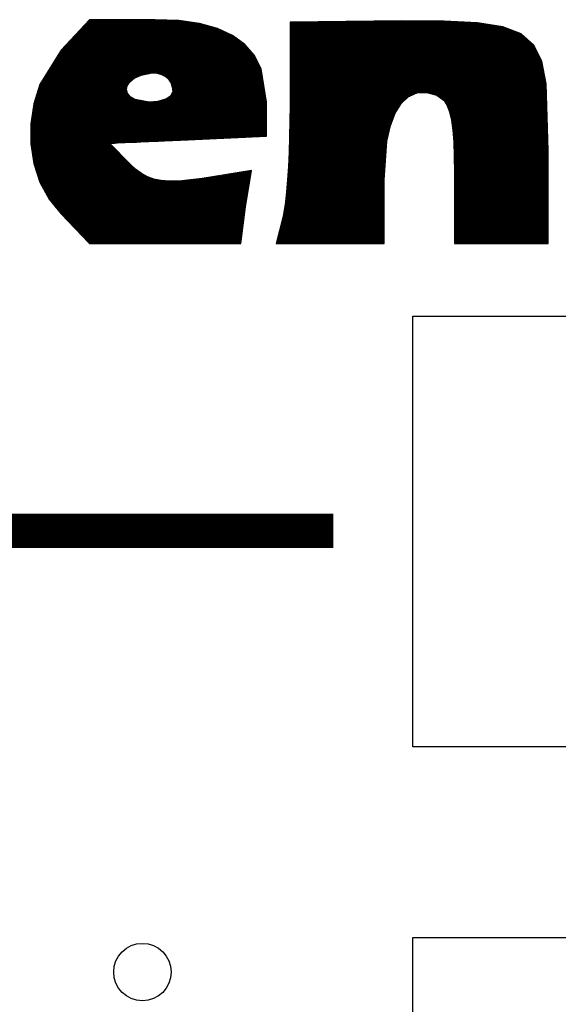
# Model space of a CAD drawing. Extents: x -59 to 351, y -56 to 231.
# Tile 11 of 28: x 29.81 to 32.2, y 29.16 to 33.52. Entities that reach past the tile are written whole.
import ezdxf

# ---------------------------------------------------------------- set-up
doc = ezdxf.new("R2010")
doc.units = 0
for name, color, linetype in [('BG_SILKSCREEN_TOP', 7, 'CONTINUOUS'), ('PG_SILKSCREEN_TOP', 7, 'CONTINUOUS'), ('PIN_TOP', 12, 'CONTINUOUS')]:
    doc.layers.add(name, color=color, linetype=linetype)

msp = doc.modelspace()

# ---------------------------------------------------------------- linework, layer by layer
at = {"layer": 'BG_SILKSCREEN_TOP'}
for points in [[(30.120285, 33.520329), (29.995597, 33.384896)], [(30.116348, 33.516062), (30.515712, 33.516062)], [(30.411166, 33.520329), (30.120285, 33.520329)], [(30.515611, 33.516062), (30.411166, 33.520329)], [(30.607508, 33.503133), (30.515611, 33.516062)], [(31.501944, 33.515122), (31.008498, 33.50989)], [(31.689726, 33.513674), (31.501944, 33.515122)], [(31.837325, 33.506435), (31.689726, 33.513674)], [(30.076445, 33.47273), (30.705603, 33.47273)], [(30.080458, 33.477048), (30.696179, 33.477048)], [(30.08442, 33.481391), (30.686756, 33.481391)], [(30.088434, 33.485734), (30.670932, 33.485734)], [(30.092396, 33.490052), (30.655133, 33.490052)], [(30.096409, 33.49437), (30.63936, 33.49437)], [(30.100372, 33.498739), (30.623586, 33.498739)], [(30.104359, 33.503057), (30.607787, 33.503057)], [(30.108373, 33.507401), (30.577282, 33.507401)], [(30.11236, 33.511719), (30.546497, 33.511719)], [(30.686832, 33.48134), (30.607508, 33.503133)], [(30.753736, 33.450606), (30.686832, 33.48134)], [(31.008498, 33.50989), (31.008498, 33.139939)], [(31.008498, 33.507401), (31.817513, 33.507401)], [(31.008498, 33.503057), (31.859322, 33.503057)], [(31.008498, 33.498739), (31.887693, 33.498739)], [(31.008498, 33.49437), (31.91604, 33.49437)], [(31.008498, 33.490052), (31.944412, 33.490052)], [(31.008498, 33.485734), (31.958839, 33.485734)], [(31.008498, 33.481391), (31.970142, 33.481391)], [(31.008498, 33.477048), (31.981419, 33.477048)], [(31.008498, 33.47273), (31.992748, 33.47273)], [(31.179922, 33.511719), (31.729096, 33.511719)], [(31.949568, 33.489265), (31.837325, 33.506435)], [(32.03128, 33.457947), (31.949568, 33.489265)], [(30.036541, 33.429397), (30.782692, 33.429397)], [(30.040555, 33.433715), (30.776799, 33.433715)], [(30.044542, 33.438059), (30.770881, 33.438059)], [(30.04853, 33.442377), (30.764937, 33.442377)], [(30.052518, 33.44672), (30.759019, 33.44672)], [(30.05648, 33.451063), (30.752745, 33.451063)], [(30.060494, 33.455381), (30.743296, 33.455381)], [(30.064481, 33.459699), (30.733898, 33.459699)], [(30.068469, 33.464068), (30.72445, 33.464068)], [(30.072432, 33.468386), (30.715052, 33.468386)], [(30.808295, 33.410652), (30.753736, 33.450606)], [(31.008498, 33.468386), (32.004076, 33.468386)], [(31.008498, 33.464068), (32.015405, 33.464068)], [(31.008498, 33.459699), (32.026708, 33.459699)], [(31.008498, 33.455381), (32.034201, 33.455381)], [(31.008498, 33.451063), (32.039077, 33.451063)], [(31.008498, 33.44672), (32.043954, 33.44672)], [(31.008498, 33.442377), (32.048856, 33.442377)], [(31.008498, 33.438059), (32.053733, 33.438059)], [(31.008498, 33.433715), (32.058635, 33.433715)], [(31.008498, 33.429397), (32.063512, 33.429397)], [(32.087312, 33.40829), (32.03128, 33.457947)], [(29.995597, 33.384896), (29.901388, 33.23402)], [(29.996689, 33.386039), (30.829352, 33.386039)], [(30.000651, 33.390357), (30.825669, 33.390357)], [(30.004639, 33.394726), (30.82196, 33.394726)], [(30.008652, 33.399044), (30.818226, 33.399044)], [(30.01264, 33.403388), (30.814543, 33.403388)], [(30.016602, 33.407706), (30.81081, 33.407706)], [(30.02059, 33.412049), (30.806365, 33.412049)], [(30.024603, 33.416392), (30.800472, 33.416392)], [(30.028591, 33.42071), (30.794528, 33.42071)], [(30.032579, 33.425028), (30.78861, 33.425028)], [(30.850561, 33.3613), (30.808295, 33.410652)], [(31.008498, 33.425028), (32.068389, 33.425028)], [(31.008498, 33.42071), (32.073317, 33.42071)], [(31.008498, 33.416392), (32.078219, 33.416392)], [(31.008498, 33.412049), (32.083096, 33.412049)], [(31.008498, 33.407706), (32.087591, 33.407706)], [(31.008498, 33.403388), (32.089725, 33.403388)], [(31.008498, 33.399044), (32.091833, 33.399044)], [(31.008498, 33.394726), (32.093916, 33.394726)], [(31.008498, 33.390357), (32.096075, 33.390357)], [(31.008498, 33.386039), (32.098158, 33.386039)], [(32.122491, 33.336078), (32.087312, 33.40829)], [(29.969282, 33.342707), (30.860111, 33.342707)], [(29.971949, 33.34705), (30.85785, 33.34705)], [(29.974667, 33.351368), (30.855641, 33.351368)], [(29.977385, 33.355686), (30.853431, 33.355686)], [(29.980077, 33.360055), (30.851221, 33.360055)], [(29.982795, 33.364373), (30.847944, 33.364373)], [(29.985487, 33.368717), (30.844211, 33.368717)], [(29.988205, 33.373035), (30.840528, 33.373035)], [(29.990923, 33.377378), (30.836819, 33.377378)], [(29.993615, 33.381721), (30.833085, 33.381721)], [(30.880634, 33.302499), (30.850561, 33.3613)], [(31.008498, 33.381721), (32.100291, 33.381721)], [(31.008498, 33.377378), (32.102374, 33.377378)], [(31.008498, 33.373035), (32.104482, 33.373035)], [(31.008498, 33.368717), (32.106641, 33.368717)], [(31.008498, 33.364373), (32.108724, 33.364373)], [(31.008498, 33.360055), (32.110832, 33.360055)], [(31.008498, 33.355686), (32.112941, 33.355686)], [(31.008498, 33.351368), (32.115049, 33.351368)], [(31.008498, 33.34705), (32.117182, 33.34705)], [(31.008498, 33.342707), (32.119291, 33.342707)], [(29.942206, 33.299375), (30.881142, 33.299375)], [(29.944924, 33.303693), (30.879999, 33.303693)], [(29.947616, 33.308036), (30.877789, 33.308036)], [(29.950334, 33.312379), (30.87558, 33.312379)], [(29.953001, 33.316697), (30.87337, 33.316697)], [(29.955719, 33.321015), (30.87116, 33.321015)], [(29.958411, 33.325384), (30.86895, 33.325384)], [(29.961129, 33.329702), (30.866715, 33.329702)], [(29.963872, 33.334046), (30.86448, 33.334046)], [(29.96659, 33.338364), (30.862321, 33.338364)], [(30.904612, 33.155636), (30.880634, 33.302499)], [(31.008498, 33.338364), (32.121399, 33.338364)], [(31.008498, 33.334046), (32.122923, 33.334046)], [(31.008498, 33.329702), (32.123736, 33.329702)], [(31.008498, 33.325384), (32.124574, 33.325384)], [(31.008498, 33.321015), (32.125437, 33.321015)], [(31.008498, 33.316697), (32.126276, 33.316697)], [(31.008498, 33.312379), (32.127114, 33.312379)], [(31.008498, 33.308036), (32.127927, 33.308036)], [(31.008498, 33.303693), (32.128765, 33.303693)], [(31.008498, 33.299375), (32.129628, 33.299375)], [(32.141668, 33.237043), (32.122491, 33.336078)], [(29.915129, 33.256042), (30.311674, 33.256042)], [(29.917847, 33.26036), (30.317186, 33.26036)], [(29.92054, 33.264704), (30.325365, 33.264704)], [(29.923257, 33.269022), (30.334814, 33.269022)], [(29.925975, 33.273365), (30.344262, 33.273365)], [(29.928668, 33.277708), (30.360874, 33.277708)], [(29.931385, 33.282026), (30.384293, 33.282026)], [(29.934078, 33.286344), (30.883276, 33.286344)], [(29.936796, 33.290713), (30.882565, 33.290713)], [(29.939513, 33.295031), (30.881853, 33.295031)], [(30.298365, 33.245603), (30.318939, 33.261732)], [(30.318939, 33.261732), (30.348809, 33.275448)], [(30.348809, 33.275448), (30.397958, 33.284541)], [(30.397958, 33.284541), (30.419802, 33.283144)], [(30.419802, 33.283144), (30.43936, 33.278064)], [(30.424095, 33.282026), (30.883962, 33.282026)], [(30.43936, 33.278064), (30.456276, 33.269377)], [(30.440046, 33.277708), (30.884673, 33.277708)], [(30.448479, 33.273365), (30.885384, 33.273365)], [(30.456276, 33.269377), (30.470043, 33.257287)], [(30.456632, 33.269022), (30.886095, 33.269022)], [(30.461585, 33.264704), (30.886806, 33.264704)], [(30.466538, 33.26036), (30.887518, 33.26036)], [(30.470043, 33.257287), (30.480381, 33.241996)], [(30.470881, 33.256042), (30.888203, 33.256042)], [(31.008498, 33.295031), (32.130441, 33.295031)], [(31.008498, 33.290713), (32.131279, 33.290713)], [(31.008498, 33.286344), (32.132118, 33.286344)], [(31.008498, 33.282026), (32.132981, 33.282026)], [(31.008498, 33.277708), (32.133819, 33.277708)], [(31.008498, 33.273365), (32.134632, 33.273365)], [(31.008498, 33.269022), (32.135496, 33.269022)], [(31.008498, 33.264704), (32.136334, 33.264704)], [(31.008498, 33.26036), (32.137147, 33.26036)], [(31.008498, 33.256042), (32.137985, 33.256042)], [(29.901388, 33.23402), (29.874413, 33.148499)], [(29.894657, 33.212684), (30.283988, 33.212684)], [(29.896054, 33.217002), (30.28475, 33.217002)], [(29.8974, 33.221371), (30.285487, 33.221371)], [(29.898797, 33.225689), (30.286249, 33.225689)], [(29.900143, 33.230033), (30.2879, 33.230033)], [(29.901591, 33.234351), (30.290795, 33.234351)], [(29.904309, 33.238694), (30.293716, 33.238694)], [(29.907001, 33.243037), (30.296612, 33.243037)], [(29.909719, 33.247355), (30.300574, 33.247355)], [(29.912437, 33.251673), (30.306112, 33.251673)], [(30.283633, 33.2105), (30.286681, 33.228178)], [(30.288789, 33.193558), (30.283633, 33.2105)], [(30.286681, 33.228178), (30.298365, 33.245603)], [(30.473828, 33.251673), (30.888915, 33.251673)], [(30.476749, 33.247355), (30.889626, 33.247355)], [(30.47967, 33.243037), (30.890337, 33.243037)], [(30.480381, 33.241996), (30.486807, 33.223708)], [(30.481524, 33.238694), (30.891074, 33.238694)], [(30.483073, 33.234351), (30.891759, 33.234351)], [(30.484597, 33.230033), (30.892471, 33.230033)], [(30.486121, 33.225689), (30.893182, 33.225689)], [(30.486807, 33.223708), (30.489042, 33.202524)], [(30.487061, 33.221371), (30.893868, 33.221371)], [(30.487544, 33.217002), (30.894604, 33.217002)], [(30.487976, 33.212684), (30.89529, 33.212684)], [(31.008498, 33.251673), (32.138823, 33.251673)], [(31.008498, 33.247355), (32.139687, 33.247355)], [(31.008498, 33.243037), (32.140525, 33.243037)], [(31.008498, 33.238694), (32.141338, 33.238694)], [(31.008498, 33.234351), (32.14177, 33.234351)], [(31.008498, 33.230033), (32.141897, 33.230033)], [(31.008498, 33.225689), (32.142024, 33.225689)], [(31.008498, 33.221371), (32.142176, 33.221371)], [(31.008498, 33.217002), (32.142303, 33.217002)], [(31.008498, 33.212684), (32.142455, 33.212684)], [(32.151142, 32.941997), (32.141668, 33.237043)], [(29.879671, 33.165009), (30.331283, 33.165009)], [(29.881017, 33.169352), (30.317719, 33.169352)], [(29.882389, 33.173695), (30.310277, 33.173695)], [(29.88376, 33.178013), (30.30286, 33.178013)], [(29.885107, 33.182331), (30.298593, 33.182331)], [(29.886478, 33.1867), (30.294809, 33.1867)], [(29.887824, 33.191018), (30.291024, 33.191018)], [(29.889221, 33.195362), (30.288255, 33.195362)], [(29.890568, 33.19968), (30.286935, 33.19968)], [(29.891914, 33.204023), (30.285614, 33.204023)], [(29.893311, 33.208366), (30.284293, 33.208366)], [(30.30187, 33.178598), (30.288789, 33.193558)], [(30.322545, 33.166533), (30.30187, 33.178598)], [(30.385182, 33.155636), (30.322545, 33.166533)], [(30.452009, 33.166583), (30.437506, 33.161961)], [(30.447082, 33.165009), (30.903088, 33.165009)], [(30.464582, 33.172197), (30.452009, 33.166583)], [(30.458181, 33.169352), (30.902402, 33.169352)], [(30.474818, 33.178775), (30.464582, 33.172197)], [(30.466843, 33.173695), (30.901665, 33.173695)], [(30.473625, 33.178013), (30.900954, 33.178013)], [(30.48254, 33.186065), (30.474818, 33.178775)], [(30.478578, 33.182331), (30.900243, 33.182331)], [(30.489042, 33.202524), (30.48254, 33.186065)], [(30.482769, 33.1867), (30.899532, 33.1867)], [(30.484496, 33.191018), (30.898821, 33.191018)], [(30.486223, 33.195362), (30.898135, 33.195362)], [(30.487925, 33.19968), (30.897424, 33.19968)], [(30.488433, 33.208366), (30.896001, 33.208366)], [(30.48889, 33.204023), (30.896712, 33.204023)], [(31.008498, 33.208366), (32.142608, 33.208366)], [(31.008498, 33.204023), (32.142735, 33.204023)], [(31.008498, 33.19968), (32.142862, 33.19968)], [(31.008498, 33.195362), (31.567552, 33.195362)], [(31.008498, 33.191018), (31.557722, 33.191018)], [(31.008498, 33.1867), (31.547867, 33.1867)], [(31.008498, 33.182331), (31.538037, 33.182331)], [(31.008498, 33.178013), (31.530468, 33.178013)], [(31.008498, 33.173695), (31.52582, 33.173695)], [(31.008498, 33.169352), (31.521171, 33.169352)], [(31.008498, 33.165009), (31.516498, 33.165009)], [(31.50042, 33.150048), (31.532525, 33.179918)], [(31.532525, 33.179918), (31.569609, 33.196251)], [(31.569609, 33.196251), (31.611392, 33.198714)], [(31.611392, 33.198714), (31.657722, 33.186853)], [(31.624524, 33.195362), (32.142989, 33.195362)], [(31.641491, 33.191018), (32.143167, 33.191018)], [(31.657722, 33.186853), (31.690615, 33.162062)], [(31.65795, 33.1867), (32.143294, 33.1867)], [(31.663716, 33.182331), (32.143421, 33.182331)], [(31.669457, 33.178013), (32.143548, 33.178013)], [(31.675222, 33.173695), (32.143675, 33.173695)], [(31.680988, 33.169352), (32.143852, 33.169352)], [(31.686729, 33.165009), (32.143979, 33.165009)], [(29.874413, 33.148499), (29.860977, 33.0597)], [(29.8704, 33.121676), (30.904612, 33.121676)], [(29.87106, 33.12602), (30.904612, 33.12602)], [(29.871721, 33.130338), (30.904612, 33.130338)], [(29.87233, 33.134681), (30.904612, 33.134681)], [(29.872991, 33.139024), (30.904612, 33.139024)], [(29.873651, 33.143342), (30.904612, 33.143342)], [(29.874312, 33.14766), (30.904612, 33.14766)], [(29.875582, 33.152029), (30.904612, 33.152029)], [(29.876928, 33.156347), (30.381016, 33.156347)], [(29.878274, 33.160691), (30.35615, 33.160691)], [(30.4038, 33.156347), (30.385182, 33.155636)], [(30.421351, 33.158532), (30.4038, 33.156347)], [(30.4038, 33.156347), (30.904485, 33.156347)], [(30.437506, 33.161961), (30.421351, 33.158532)], [(30.43141, 33.160691), (30.903774, 33.160691)], [(30.904612, 33.004506), (30.904612, 33.155636)], [(31.008498, 33.139939), (31.006339, 33.001331)], [(31.008193, 33.121676), (31.48269, 33.121676)], [(31.008269, 33.12602), (31.485408, 33.12602)], [(31.00832, 33.130338), (31.488101, 33.130338)], [(31.008396, 33.134681), (31.490793, 33.134681)], [(31.008498, 33.160691), (31.511824, 33.160691)], [(31.008498, 33.156347), (31.507201, 33.156347)], [(31.008498, 33.152029), (31.502502, 33.152029)], [(31.008498, 33.14766), (31.498946, 33.14766)], [(31.008498, 33.143342), (31.496229, 33.143342)], [(31.008498, 33.139024), (31.493511, 33.139024)], [(31.473572, 33.107122), (31.50042, 33.150048)], [(31.690615, 33.162062), (31.703289, 33.140548)], [(31.691453, 33.160691), (32.144157, 33.160691)], [(31.693993, 33.156347), (32.144284, 33.156347)], [(31.696558, 33.152029), (32.144411, 33.152029)], [(31.699098, 33.14766), (32.144538, 33.14766)], [(31.701689, 33.143342), (32.144665, 33.143342)], [(31.703289, 33.140548), (31.713729, 33.112075)], [(31.703848, 33.139024), (32.144843, 33.139024)], [(31.705448, 33.134681), (32.14497, 33.134681)], [(31.707074, 33.130338), (32.145097, 33.130338)], [(31.708623, 33.12602), (32.145249, 33.12602)], [(31.710224, 33.121676), (32.145376, 33.121676)], [(29.863796, 33.078318), (30.904612, 33.078318)], [(29.864482, 33.082687), (30.904612, 33.082687)], [(29.865117, 33.087005), (30.904612, 33.087005)], [(29.865803, 33.091349), (30.904612, 33.091349)], [(29.866438, 33.095667), (30.904612, 33.095667)], [(29.867098, 33.10001), (30.904612, 33.10001)], [(29.867758, 33.104353), (30.904612, 33.104353)], [(29.868419, 33.108671), (30.904612, 33.108671)], [(29.869079, 33.112989), (30.904612, 33.112989)], [(29.86974, 33.117358), (30.904612, 33.117358)], [(31.007533, 33.078318), (31.462574, 33.078318)], [(31.007609, 33.082687), (31.464225, 33.082687)], [(31.00766, 33.087005), (31.465876, 33.087005)], [(31.007736, 33.091349), (31.467527, 33.091349)], [(31.007787, 33.095667), (31.469228, 33.095667)], [(31.007863, 33.10001), (31.470829, 33.10001)], [(31.007939, 33.104353), (31.47253, 33.104353)], [(31.008041, 33.108671), (31.474537, 33.108671)], [(31.008091, 33.112989), (31.477255, 33.112989)], [(31.008117, 33.117358), (31.479973, 33.117358)], [(31.452287, 33.05142), (31.473572, 33.107122)], [(31.711824, 33.117358), (32.145529, 33.117358)], [(31.713373, 33.112989), (32.145656, 33.112989)], [(31.713729, 33.112075), (31.721958, 33.076058)], [(31.714516, 33.108671), (32.145808, 33.108671)], [(31.715481, 33.104353), (32.145935, 33.104353)], [(31.716472, 33.10001), (32.146062, 33.10001)], [(31.717463, 33.095667), (32.14624, 33.095667)], [(31.718453, 33.091349), (32.146367, 33.091349)], [(31.719469, 33.087005), (32.146494, 33.087005)], [(31.720434, 33.082687), (32.146621, 33.082687)], [(31.721425, 33.078318), (32.146748, 33.078318)], [(29.860977, 33.0597), (29.860977, 32.970343)], [(29.860977, 33.056678), (30.904612, 33.056678)], [(29.860977, 33.052334), (30.904612, 33.052334)], [(29.860977, 33.048016), (30.904612, 33.048016)], [(29.860977, 33.043647), (30.904612, 33.043647)], [(29.860977, 33.039329), (30.904612, 33.039329)], [(29.860977, 33.035011), (30.904612, 33.035011)], [(29.86118, 33.060996), (30.904612, 33.060996)], [(29.86184, 33.065339), (30.904612, 33.065339)], [(29.862501, 33.069682), (30.904612, 33.069682)], [(29.863161, 33.074), (30.904612, 33.074)], [(31.006872, 33.035011), (31.448553, 33.035011)], [(31.006948, 33.039329), (31.449518, 33.039329)], [(31.006999, 33.043647), (31.450509, 33.043647)], [(31.007075, 33.048016), (31.451499, 33.048016)], [(31.007126, 33.052334), (31.452642, 33.052334)], [(31.007202, 33.056678), (31.454293, 33.056678)], [(31.007279, 33.060996), (31.455944, 33.060996)], [(31.007329, 33.065339), (31.457595, 33.065339)], [(31.007406, 33.069682), (31.459272, 33.069682)], [(31.007456, 33.074), (31.460897, 33.074)], [(31.436716, 32.983373), (31.452287, 33.05142)], [(31.721958, 33.076058), (31.728156, 33.031709)], [(31.722263, 33.074), (32.146926, 33.074)], [(31.722847, 33.069682), (32.147053, 33.069682)], [(31.723482, 33.065339), (32.14718, 33.065339)], [(31.724067, 33.060996), (32.147358, 33.060996)], [(31.724651, 33.056678), (32.147485, 33.056678)], [(31.72526, 33.052334), (32.147612, 33.052334)], [(31.725895, 33.048016), (32.147789, 33.048016)], [(31.72648, 33.043647), (32.147916, 33.043647)], [(31.727115, 33.039329), (32.148043, 33.039329)], [(31.727699, 33.035011), (32.14817, 33.035011)], [(29.860977, 33.030668), (30.904612, 33.030668)], [(29.860977, 33.026325), (30.904612, 33.026325)], [(29.860977, 33.022007), (30.904612, 33.022007)], [(29.860977, 33.017663), (30.904612, 33.017663)], [(29.860977, 33.013345), (30.904612, 33.013345)], [(29.860977, 33.008976), (30.904612, 33.008976)], [(29.860977, 33.004658), (30.904612, 33.004658)], [(29.860977, 33.00034), (30.811622, 33.00034)], [(29.860977, 32.995997), (30.715306, 32.995997)], [(29.860977, 32.991654), (30.618989, 32.991654)], [(30.556581, 32.988834), (30.904612, 33.004506)], [(31.006339, 33.001331), (31.003824, 32.93425)], [(31.005983, 32.991654), (31.438647, 32.991654)], [(31.006136, 32.995997), (31.439637, 32.995997)], [(31.006313, 33.00034), (31.440603, 33.00034)], [(31.006415, 33.004658), (31.441593, 33.004658)], [(31.006466, 33.008976), (31.442584, 33.008976)], [(31.006542, 33.013345), (31.443574, 33.013345)], [(31.006618, 33.017663), (31.444565, 33.017663)], [(31.006669, 33.022007), (31.445581, 33.022007)], [(31.006745, 33.026325), (31.446572, 33.026325)], [(31.006796, 33.030668), (31.447562, 33.030668)], [(31.728156, 33.031709), (31.732398, 32.978496)], [(31.728258, 33.030668), (32.148297, 33.030668)], [(31.728588, 33.026325), (32.148475, 33.026325)], [(31.728918, 33.022007), (32.148602, 33.022007)], [(31.729248, 33.017663), (32.148729, 33.017663)], [(31.729604, 33.013345), (32.148882, 33.013345)], [(31.729934, 33.008976), (32.149009, 33.008976)], [(31.730315, 33.004658), (32.149161, 33.004658)], [(31.730645, 33.00034), (32.149288, 33.00034)], [(31.731001, 32.995997), (32.14944, 32.995997)], [(31.731331, 32.991654), (32.149567, 32.991654)], [(29.860977, 32.987336), (30.522545, 32.987336)], [(29.860977, 32.982992), (30.425898, 32.982992)], [(29.860977, 32.978674), (30.329226, 32.978674)], [(29.860977, 32.974305), (30.232553, 32.974305)], [(29.860977, 32.970343), (29.874413, 32.883119)], [(29.861002, 32.969987), (30.211852, 32.969987)], [(29.861713, 32.965669), (30.21617, 32.965669)], [(29.862374, 32.961326), (30.220514, 32.961326)], [(29.863034, 32.956983), (30.224832, 32.956983)], [(29.86372, 32.952665), (30.229124, 32.952665)], [(29.86438, 32.948321), (30.233442, 32.948321)], [(30.208576, 32.973264), (30.556581, 32.988834)], [(30.302098, 32.879487), (30.208576, 32.973264)], [(31.004358, 32.948321), (31.434126, 32.948321)], [(31.004535, 32.952665), (31.434456, 32.952665)], [(31.004688, 32.956983), (31.434786, 32.956983)], [(31.004866, 32.961326), (31.435065, 32.961326)], [(31.005018, 32.965669), (31.435396, 32.965669)], [(31.005145, 32.969987), (31.435726, 32.969987)], [(31.005323, 32.974305), (31.436056, 32.974305)], [(31.005475, 32.978674), (31.436361, 32.978674)], [(31.005653, 32.982992), (31.436691, 32.982992)], [(31.005805, 32.987336), (31.437631, 32.987336)], [(31.423991, 32.81172), (31.436716, 32.983373)], [(31.731687, 32.987336), (32.149694, 32.987336)], [(31.732017, 32.982992), (32.149872, 32.982992)], [(31.732398, 32.978674), (32.149999, 32.978674)], [(31.732398, 32.978496), (31.734836, 32.915835)], [(31.73255, 32.974305), (32.150126, 32.974305)], [(31.732728, 32.969987), (32.150253, 32.969987)], [(31.73288, 32.965669), (32.15038, 32.965669)], [(31.733058, 32.961326), (32.150558, 32.961326)], [(31.733211, 32.956983), (32.150685, 32.956983)], [(31.733414, 32.952665), (32.150863, 32.952665)], [(31.733566, 32.948321), (32.15099, 32.948321)], [(29.865041, 32.944003), (30.23776, 32.944003)], [(29.865701, 32.939634), (30.242104, 32.939634)], [(29.866361, 32.935316), (30.246422, 32.935316)], [(29.867022, 32.930998), (30.250714, 32.930998)], [(29.867708, 32.926655), (30.255032, 32.926655)], [(29.868368, 32.922312), (30.259376, 32.922312)], [(29.869028, 32.917994), (30.263694, 32.917994)], [(29.86974, 32.91365), (30.268012, 32.91365)], [(29.8704, 32.909332), (30.272355, 32.909332)], [(29.87106, 32.904963), (30.276673, 32.904963)], [(31.003824, 32.93425), (31.000624, 32.870572)], [(31.002351, 32.904963), (31.430925, 32.904963)], [(31.00258, 32.909332), (31.431255, 32.909332)], [(31.002783, 32.91365), (31.431535, 32.91365)], [(31.003011, 32.917994), (31.431865, 32.917994)], [(31.00324, 32.922312), (31.432195, 32.922312)], [(31.003469, 32.926655), (31.4325, 32.926655)], [(31.003672, 32.930998), (31.43283, 32.930998)], [(31.003875, 32.935316), (31.43316, 32.935316)], [(31.004027, 32.939634), (31.433465, 32.939634)], [(31.004205, 32.944003), (31.433795, 32.944003)], [(31.733719, 32.944003), (32.151117, 32.944003)], [(31.733896, 32.939634), (32.151142, 32.939634)], [(31.734074, 32.935316), (32.151142, 32.935316)], [(31.734227, 32.930998), (32.151142, 32.930998)], [(31.734404, 32.926655), (32.151142, 32.926655)], [(31.734557, 32.922312), (32.151142, 32.922312)], [(31.734735, 32.917994), (32.151142, 32.917994)], [(31.734836, 32.915835), (31.735649, 32.842987)], [(31.734862, 32.91365), (32.151142, 32.91365)], [(31.734887, 32.909332), (32.151142, 32.909332)], [(31.734963, 32.904963), (32.151142, 32.904963)], [(32.151142, 32.530339), (32.151142, 32.941997)], [(29.871746, 32.900645), (30.280991, 32.900645)], [(29.872407, 32.896327), (30.285309, 32.896327)], [(29.873067, 32.891984), (30.289652, 32.891984)], [(29.873727, 32.887641), (30.293945, 32.887641)], [(29.874413, 32.883323), (30.298263, 32.883323)], [(29.874413, 32.883119), (29.901388, 32.800671)], [(29.875785, 32.878979), (30.302657, 32.878979)], [(29.877182, 32.874661), (30.307356, 32.874661)], [(29.878604, 32.870292), (30.312055, 32.870292)], [(29.880027, 32.865974), (30.31678, 32.865974)], [(29.881449, 32.861656), (30.321504, 32.861656)], [(30.326305, 32.857237), (30.302098, 32.879487)], [(31.000624, 32.870572), (30.996712, 32.811568)], [(31.000014, 32.861656), (31.427674, 32.861656)], [(31.000294, 32.865974), (31.428004, 32.865974)], [(31.000598, 32.870292), (31.428334, 32.870292)], [(31.000827, 32.874661), (31.428639, 32.874661)], [(31.00103, 32.878979), (31.428969, 32.878979)], [(31.001259, 32.883323), (31.4293, 32.883323)], [(31.001462, 32.887641), (31.42963, 32.887641)], [(31.001691, 32.891984), (31.429935, 32.891984)], [(31.001919, 32.896327), (31.430265, 32.896327)], [(31.002148, 32.900645), (31.430595, 32.900645)], [(31.734989, 32.900645), (32.151142, 32.900645)], [(31.735065, 32.896327), (32.151142, 32.896327)], [(31.73509, 32.891984), (32.151142, 32.891984)], [(31.735166, 32.887641), (32.151142, 32.887641)], [(31.735192, 32.883323), (32.151142, 32.883323)], [(31.735268, 32.878979), (32.151142, 32.878979)], [(31.735293, 32.874661), (32.151142, 32.874661)], [(31.735319, 32.870292), (32.151142, 32.870292)], [(31.735395, 32.865974), (32.151142, 32.865974)], [(31.73542, 32.861656), (32.151142, 32.861656)], [(29.882871, 32.857313), (30.326228, 32.857313)], [(29.884294, 32.85297), (30.332147, 32.85297)], [(29.885691, 32.848652), (30.33809, 32.848652)], [(29.887139, 32.844308), (30.344034, 32.844308)], [(29.88851, 32.83999), (30.349977, 32.83999)], [(29.889933, 32.835621), (30.357597, 32.835621)], [(29.891355, 32.831303), (30.3657, 32.831303)], [(29.892777, 32.826985), (30.373752, 32.826985)], [(29.8942, 32.822642), (30.384039, 32.822642)], [(29.895622, 32.818299), (30.396104, 32.818299)], [(30.351019, 32.839152), (30.326305, 32.857237)], [(30.377308, 32.82503), (30.351019, 32.839152)], [(30.405984, 32.814768), (30.377308, 32.82503)], [(30.618913, 32.816902), (30.516068, 32.805903)], [(30.837073, 32.853401), (30.618913, 32.816902)], [(30.627218, 32.818299), (30.831434, 32.818299)], [(30.653126, 32.822642), (30.83212, 32.822642)], [(30.679009, 32.826985), (30.832831, 32.826985)], [(30.704942, 32.831303), (30.833517, 32.831303)], [(30.730901, 32.835621), (30.834203, 32.835621)], [(30.756784, 32.83999), (30.834914, 32.83999)], [(30.782692, 32.844308), (30.8356, 32.844308)], [(30.808625, 32.848652), (30.836286, 32.848652)], [(30.811089, 32.691883), (30.837073, 32.853401)], [(30.834508, 32.85297), (30.837022, 32.85297)], [(30.997169, 32.818299), (31.424474, 32.818299)], [(30.997423, 32.822642), (31.424804, 32.822642)], [(30.997728, 32.826985), (31.425109, 32.826985)], [(30.997982, 32.831303), (31.425439, 32.831303)], [(30.998312, 32.835621), (31.425769, 32.835621)], [(30.998592, 32.83999), (31.426074, 32.83999)], [(30.998871, 32.844308), (31.426404, 32.844308)], [(30.999151, 32.848652), (31.426734, 32.848652)], [(30.999481, 32.85297), (31.427064, 32.85297)], [(30.999735, 32.857313), (31.427395, 32.857313)], [(31.735497, 32.857313), (32.151142, 32.857313)], [(31.735547, 32.85297), (32.151142, 32.85297)], [(31.735598, 32.848652), (32.151142, 32.848652)], [(31.735649, 32.844308), (32.151142, 32.844308)], [(31.735649, 32.842987), (31.735649, 32.530339)], [(31.735649, 32.83999), (32.151142, 32.83999)], [(31.735649, 32.835621), (32.151142, 32.835621)], [(31.735649, 32.831303), (32.151142, 32.831303)], [(31.735649, 32.826985), (32.151142, 32.826985)], [(31.735649, 32.822642), (32.151142, 32.822642)], [(31.735649, 32.818299), (32.151142, 32.818299)], [(29.896994, 32.813981), (30.409896, 32.813981)], [(29.898467, 32.809637), (30.431334, 32.809637)], [(29.899839, 32.805319), (30.829352, 32.805319)], [(29.901261, 32.80095), (30.828666, 32.80095)], [(29.901388, 32.800671), (29.941774, 32.725563)], [(29.903547, 32.796632), (30.827929, 32.796632)], [(29.905858, 32.792314), (30.827243, 32.792314)], [(29.908195, 32.787971), (30.826558, 32.787971)], [(29.910532, 32.783628), (30.825846, 32.783628)], [(29.912894, 32.77931), (30.825161, 32.77931)], [(29.915206, 32.774966), (30.824475, 32.774966)], [(30.438039, 32.808266), (30.405984, 32.814768)], [(30.474463, 32.805345), (30.438039, 32.808266)], [(30.516068, 32.805903), (30.474463, 32.805345)], [(30.550942, 32.809637), (30.830063, 32.809637)], [(30.591404, 32.813981), (30.830749, 32.813981)], [(30.996712, 32.811568), (30.992318, 32.758659)], [(30.99369, 32.774966), (31.423991, 32.774966)], [(30.99402, 32.77931), (31.423991, 32.77931)], [(30.994401, 32.783628), (31.423991, 32.783628)], [(30.994756, 32.787971), (31.423991, 32.787971)], [(30.995112, 32.792314), (31.423991, 32.792314)], [(30.995442, 32.796632), (31.423991, 32.796632)], [(30.995849, 32.80095), (31.423991, 32.80095)], [(30.996179, 32.805319), (31.423991, 32.805319)], [(30.996534, 32.809637), (31.423991, 32.809637)], [(30.996839, 32.813981), (31.424143, 32.813981)], [(31.423991, 32.530339), (31.423991, 32.81172)], [(31.735649, 32.813981), (32.151142, 32.813981)], [(31.735649, 32.809637), (32.151142, 32.809637)], [(31.735649, 32.805319), (32.151142, 32.805319)], [(31.735649, 32.80095), (32.151142, 32.80095)], [(31.735649, 32.796632), (32.151142, 32.796632)], [(31.735649, 32.792314), (32.151142, 32.792314)], [(31.735649, 32.787971), (32.151142, 32.787971)], [(31.735649, 32.783628), (32.151142, 32.783628)], [(31.735649, 32.77931), (32.151142, 32.77931)], [(31.735649, 32.774966), (32.151142, 32.774966)], [(29.917542, 32.770648), (30.823789, 32.770648)], [(29.919879, 32.766279), (30.823052, 32.766279)], [(29.922191, 32.761961), (30.822367, 32.761961)], [(29.924553, 32.757643), (30.821655, 32.757643)], [(29.926864, 32.7533), (30.82097, 32.7533)], [(29.929201, 32.748957), (30.820284, 32.748957)], [(29.931512, 32.744639), (30.819573, 32.744639)], [(29.933849, 32.740295), (30.818861, 32.740295)], [(29.936211, 32.735977), (30.818176, 32.735977)], [(29.938548, 32.731608), (30.817464, 32.731608)], [(30.992318, 32.758659), (30.987517, 32.713219)], [(30.989448, 32.731608), (31.423991, 32.731608)], [(30.989905, 32.735977), (31.423991, 32.735977)], [(30.990362, 32.740295), (31.423991, 32.740295)], [(30.990819, 32.744639), (31.423991, 32.744639)], [(30.991277, 32.748957), (31.423991, 32.748957)], [(30.991759, 32.7533), (31.423991, 32.7533)], [(30.992216, 32.757643), (31.423991, 32.757643)], [(30.992597, 32.761961), (31.423991, 32.761961)], [(30.992978, 32.766279), (31.423991, 32.766279)], [(30.993309, 32.770648), (31.423991, 32.770648)], [(31.735649, 32.770648), (32.151142, 32.770648)], [(31.735649, 32.766279), (32.151142, 32.766279)], [(31.735649, 32.761961), (32.151142, 32.761961)], [(31.735649, 32.757643), (32.151142, 32.757643)], [(31.735649, 32.7533), (32.151142, 32.7533)], [(31.735649, 32.748957), (32.151142, 32.748957)], [(31.735649, 32.744639), (32.151142, 32.744639)], [(31.735649, 32.740295), (32.151142, 32.740295)], [(31.735649, 32.735977), (32.151142, 32.735977)], [(31.735649, 32.731608), (32.151142, 32.731608)], [(29.94086, 32.72729), (30.816779, 32.72729)], [(29.941774, 32.725563), (29.995597, 32.660615)], [(29.943958, 32.722972), (30.816093, 32.722972)], [(29.947565, 32.718629), (30.815382, 32.718629)], [(29.951147, 32.714286), (30.814696, 32.714286)], [(29.954728, 32.709968), (30.81401, 32.709968)], [(29.958335, 32.705624), (30.813299, 32.705624)], [(29.961916, 32.701306), (30.812613, 32.701306)], [(29.965498, 32.696937), (30.811927, 32.696937)], [(29.969079, 32.692619), (30.811241, 32.692619)], [(29.97266, 32.688301), (30.810632, 32.688301)], [(30.790286, 32.530339), (30.811089, 32.691883)], [(30.987517, 32.713219), (30.982514, 32.676567)], [(30.984114, 32.688301), (31.423991, 32.688301)], [(30.984673, 32.692619), (31.423991, 32.692619)], [(30.985282, 32.696937), (31.423991, 32.696937)], [(30.985866, 32.701306), (31.423991, 32.701306)], [(30.986476, 32.705624), (31.423991, 32.705624)], [(30.98706, 32.709968), (31.423991, 32.709968)], [(30.987619, 32.714286), (31.423991, 32.714286)], [(30.988076, 32.718629), (31.423991, 32.718629)], [(30.988559, 32.722972), (31.423991, 32.722972)], [(30.989016, 32.72729), (31.423991, 32.72729)], [(31.735649, 32.72729), (32.151142, 32.72729)], [(31.735649, 32.722972), (32.151142, 32.722972)], [(31.735649, 32.718629), (32.151142, 32.718629)], [(31.735649, 32.714286), (32.151142, 32.714286)], [(31.735649, 32.709968), (32.151142, 32.709968)], [(31.735649, 32.705624), (32.151142, 32.705624)], [(31.735649, 32.701306), (32.151142, 32.701306)], [(31.735649, 32.696937), (32.151142, 32.696937)], [(31.735649, 32.692619), (32.151142, 32.692619)], [(31.735649, 32.688301), (32.151142, 32.688301)], [(29.976293, 32.683958), (30.810073, 32.683958)], [(29.979849, 32.679615), (30.809514, 32.679615)], [(29.983455, 32.675297), (30.808955, 32.675297)], [(29.987062, 32.670953), (30.808397, 32.670953)], [(29.990618, 32.666635), (30.807863, 32.666635)], [(29.994225, 32.662266), (30.807304, 32.662266)], [(29.995597, 32.660615), (30.120285, 32.530339)], [(29.998187, 32.657948), (30.806746, 32.657948)], [(30.002302, 32.65363), (30.806136, 32.65363)], [(30.006442, 32.649287), (30.805628, 32.649287)], [(30.010583, 32.644944), (30.805044, 32.644944)], [(30.977332, 32.650201), (30.946141, 32.530339)], [(30.97596, 32.644944), (31.423991, 32.644944)], [(30.977078, 32.649287), (31.423991, 32.649287)], [(30.982514, 32.676567), (30.977332, 32.650201)], [(30.977992, 32.65363), (31.423991, 32.65363)], [(30.978831, 32.657948), (31.423991, 32.657948)], [(30.979694, 32.662266), (31.423991, 32.662266)], [(30.980558, 32.666635), (31.423991, 32.666635)], [(30.981421, 32.670953), (31.423991, 32.670953)], [(30.982234, 32.675297), (31.423991, 32.675297)], [(30.982895, 32.679615), (31.423991, 32.679615)], [(30.98353, 32.683958), (31.423991, 32.683958)], [(31.735649, 32.683958), (32.151142, 32.683958)], [(31.735649, 32.679615), (32.151142, 32.679615)], [(31.735649, 32.675297), (32.151142, 32.675297)], [(31.735649, 32.670953), (32.151142, 32.670953)], [(31.735649, 32.666635), (32.151142, 32.666635)], [(31.735649, 32.662266), (32.151142, 32.662266)], [(31.735649, 32.657948), (32.151142, 32.657948)], [(31.735649, 32.65363), (32.151142, 32.65363)], [(31.735649, 32.649287), (32.151142, 32.649287)], [(31.735649, 32.644944), (32.151142, 32.644944)], [(30.014723, 32.640626), (30.804485, 32.640626)], [(30.018888, 32.636282), (30.803926, 32.636282)], [(30.023054, 32.631964), (30.803367, 32.631964)], [(30.027194, 32.627595), (30.802834, 32.627595)], [(30.031334, 32.623277), (30.80225, 32.623277)], [(30.0355, 32.618959), (30.801691, 32.618959)], [(30.039615, 32.614616), (30.801158, 32.614616)], [(30.04378, 32.610273), (30.800599, 32.610273)], [(30.047946, 32.605955), (30.80004, 32.605955)], [(30.052061, 32.601611), (30.799481, 32.601611)], [(30.964683, 32.601611), (31.423991, 32.601611)], [(30.9658, 32.605955), (31.423991, 32.605955)], [(30.966943, 32.610273), (31.423991, 32.610273)], [(30.968086, 32.614616), (31.423991, 32.614616)], [(30.969204, 32.618959), (31.423991, 32.618959)], [(30.970322, 32.623277), (31.423991, 32.623277)], [(30.971439, 32.627595), (31.423991, 32.627595)], [(30.972557, 32.631964), (31.423991, 32.631964)], [(30.9737, 32.636282), (31.423991, 32.636282)], [(30.974817, 32.640626), (31.423991, 32.640626)], [(31.735649, 32.640626), (32.151142, 32.640626)], [(31.735649, 32.636282), (32.151142, 32.636282)], [(31.735649, 32.631964), (32.151142, 32.631964)], [(31.735649, 32.627595), (32.151142, 32.627595)], [(31.735649, 32.623277), (32.151142, 32.623277)], [(31.735649, 32.618959), (32.151142, 32.618959)], [(31.735649, 32.614616), (32.151142, 32.614616)], [(31.735649, 32.610273), (32.151142, 32.610273)], [(31.735649, 32.605955), (32.151142, 32.605955)], [(31.735649, 32.601611), (32.151142, 32.601611)], [(30.056226, 32.597293), (30.798922, 32.597293)], [(30.060367, 32.592924), (30.798389, 32.592924)], [(30.064507, 32.588606), (30.797779, 32.588606)], [(30.068672, 32.584288), (30.797221, 32.584288)], [(30.072838, 32.579945), (30.796662, 32.579945)], [(30.076953, 32.575602), (30.796128, 32.575602)], [(30.081118, 32.571284), (30.79557, 32.571284)], [(30.085259, 32.56694), (30.795011, 32.56694)], [(30.089373, 32.562622), (30.794452, 32.562622)], [(30.093539, 32.558253), (30.793893, 32.558253)], [(30.953405, 32.558253), (31.423991, 32.558253)], [(30.954548, 32.562622), (31.423991, 32.562622)], [(30.955666, 32.56694), (31.423991, 32.56694)], [(30.956783, 32.571284), (31.423991, 32.571284)], [(30.957926, 32.575602), (31.423991, 32.575602)], [(30.959019, 32.579945), (31.423991, 32.579945)], [(30.960187, 32.584288), (31.423991, 32.584288)], [(30.961305, 32.588606), (31.423991, 32.588606)], [(30.962422, 32.592924), (31.423991, 32.592924)], [(30.96354, 32.597293), (31.423991, 32.597293)], [(31.735649, 32.597293), (32.151142, 32.597293)], [(31.735649, 32.592924), (32.151142, 32.592924)], [(31.735649, 32.588606), (32.151142, 32.588606)], [(31.735649, 32.584288), (32.151142, 32.584288)], [(31.735649, 32.579945), (32.151142, 32.579945)], [(31.735649, 32.575602), (32.151142, 32.575602)], [(31.735649, 32.571284), (32.151142, 32.571284)], [(31.735649, 32.56694), (32.151142, 32.56694)], [(31.735649, 32.562622), (32.151142, 32.562622)], [(31.735649, 32.558253), (32.151142, 32.558253)], [(30.097705, 32.553935), (30.793334, 32.553935)], [(30.10187, 32.549617), (30.792776, 32.549617)], [(30.105985, 32.545274), (30.792217, 32.545274)], [(30.110151, 32.540931), (30.791683, 32.540931)], [(30.114265, 32.536613), (30.791125, 32.536613)], [(30.118431, 32.532269), (30.790566, 32.532269)], [(30.120285, 32.530339), (30.790286, 32.530339)], [(30.946141, 32.530339), (31.423991, 32.530339)], [(30.946649, 32.532269), (31.423991, 32.532269)], [(30.947766, 32.536613), (31.423991, 32.536613)], [(30.948935, 32.540931), (31.423991, 32.540931)], [(30.950002, 32.545274), (31.423991, 32.545274)], [(30.95117, 32.549617), (31.423991, 32.549617)], [(30.952288, 32.553935), (31.423991, 32.553935)], [(31.735649, 32.553935), (32.151142, 32.553935)], [(31.735649, 32.549617), (32.151142, 32.549617)], [(31.735649, 32.545274), (32.151142, 32.545274)], [(31.735649, 32.540931), (32.151142, 32.540931)], [(31.735649, 32.536613), (32.151142, 32.536613)], [(31.735649, 32.532269), (32.151142, 32.532269)], [(31.735649, 32.530339), (32.151142, 32.530339)]]:
    msp.add_lwpolyline(points, dxfattribs=at)
at = {"layer": 'PG_SILKSCREEN_TOP', "const_width": 0.1524}
msp.add_lwpolyline([(29.401694, 29.337), (29.401694, 31.257799), (31.199607, 31.257799)], dxfattribs=at)
at = {"layer": 'PIN_TOP'}
for points in [[(33.457109, 30.302505), (31.552109, 30.302505), (31.552109, 32.207505), (33.457109, 32.207505)], [(33.457109, 27.552498), (31.552109, 27.552498), (31.552109, 29.457498), (33.457109, 29.457498)]]:
    msp.add_lwpolyline(points, close=True, dxfattribs=at)
msp.add_circle((30.3546, 29.304996), 0.127, dxfattribs=at)

doc.saveas('drawing.dxf')
